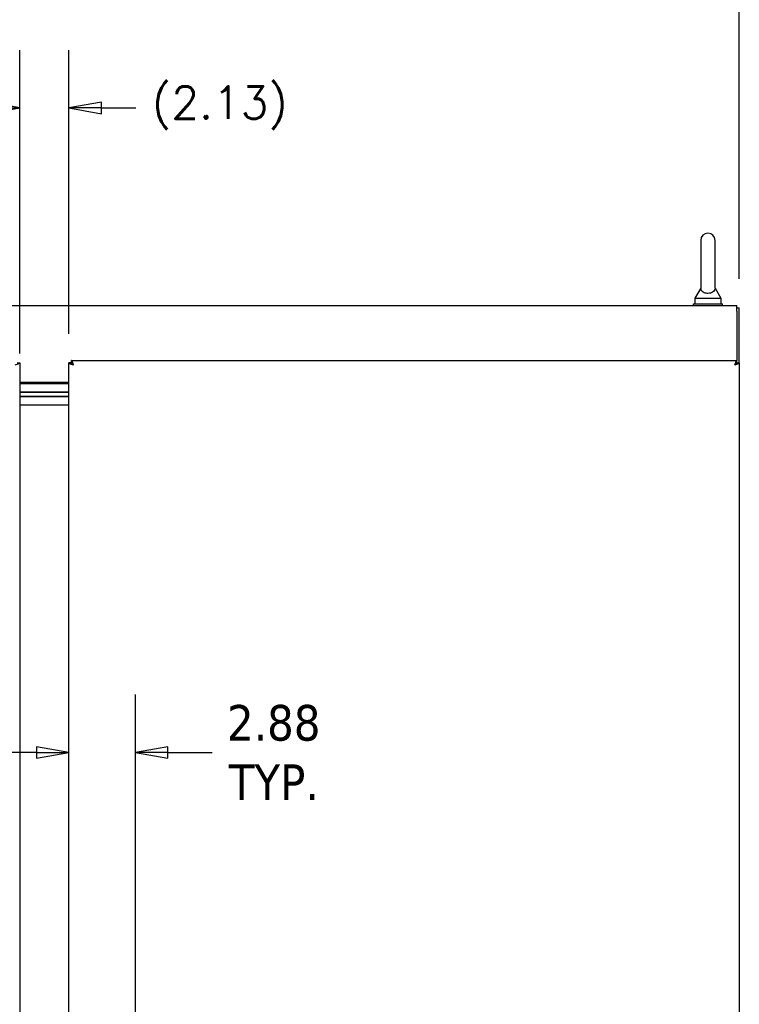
# Model space of a CAD drawing. Extents: x 807 to 1172, y 30 to 260.
# Tile 73 of 214: x 910 to 941, y 172 to 214. Entities that reach past the tile are written whole.
import ezdxf

# ---------------------------------------------------------------- set-up
doc = ezdxf.new("R2010")
doc.units = 0
doc.header["$LTSCALE"] = 4
doc.header["$MEASUREMENT"] = 0
doc.layers.get('0').update_dxf_attribs({"linetype": 'CONTINUOUS'})
doc.layers.get('DEFPOINTS').update_dxf_attribs({"linetype": 'CONTINUOUS'})
doc.styles.add('ROMANS', font='romans.shx')
doc.dimstyles.new('Default (ANSI)', dxfattribs={"dimscale": 20, "dimtxt": 0.07, "dimasz": 0.07, "dimexe": 0.125, "dimexo": 0.0625, "dimgap": 0.031496, "dimtad": 0, "dimtih": 1, "dimtoh": 1, "dimrnd": 1e-08, "dimzin": 0, "dimdsep": 46, "dimtxsty": 'ROMANS', "dimblk": 'Filled-1', "dimcen": 0.09, "dimdle": 0.393701, "dimclrd": 256, "dimclre": 256, "dimclrt": 256, "dimadec": 0, "dimazin": 0, "dimtfac": 0.928571, "dimtofl": 0, "dimtmove": 0, "dimatfit": 3, "dimfxl": 1, "dimtolj": 1, "dimtzin": 0, "dimlwd": -1, "dimlwe": -1, "dimarcsym": 0})

# ---------------------------------------------------------------- blocks, each defined once
blk = doc.blocks.new('Filled-1')
at = {"color": 0}
for p, q in [((0, 0), (-1, 0.179)), ((-1, 0.179), (-1, -0.179)), ((-1, 0), (0, 0)), ((-1, -0.179), (0, 0))]:
    blk.add_line(p, q, dxfattribs=at)
at = {"color": 0, "flags": 128}
blk.add_lwpolyline([(-1, -0.179), (0, 0), (-1, 0.179), (-1, -0.179)], dxfattribs=at)
at = {"color": 0}
blk.add_solid([(-1, -0.179), (0, 0), (-1, 0.179), (-1, -0.179)], dxfattribs=at)
blk = doc.blocks.new('*D71')
at = {"transparency": 16777216}
for p, q in [((914.97, 168.986), (914.97, 184.968)), ((910.695, 182.468), (909.295, 182.468)), ((916.37, 182.468), (918.29, 182.468))]:
    blk.add_line(p, q, dxfattribs=at)
at = {"layer": 'DEFPOINTS', "color": 0, "transparency": 16777216}
for p in [(912.095, 199.319), (914.97, 182.468), (914.97, 167.736)]:
    blk.add_point(p, dxfattribs=at)
at = {"transparency": 16777216, "xscale": 1.400000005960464, "yscale": 1.400000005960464, "zscale": 1.400000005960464}
blk.add_blockref('Filled-1', (912.095, 182.468), dxfattribs=at)
at = {"transparency": 16777216, "xscale": 1.400000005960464, "yscale": 1.400000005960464, "zscale": 1.400000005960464, "rotation": 180}
blk.add_blockref('Filled-1', (914.97, 182.468), dxfattribs=at)
at = {"transparency": 16777216, "insert": (920.954, 182.468), "char_height": 1.4, "attachment_point": 5, "style": 'ROMANS'}
blk.add_mtext('\\A1;\\fTahoma|b0|i0;\\H1.5400;2.88\\P\\fTahoma|b0|i0;\\H1.5400;TYP.', dxfattribs=at)
blk = doc.blocks.new('*D75')
at = {"transparency": 16777216}
for p, q in [((880.966, 202.945), (880.966, 219.674)), ((941.091, 202.945), (941.091, 219.674)), ((882.366, 217.174), (904.333, 217.174)), ((939.691, 217.174), (916.777, 217.174))]:
    blk.add_line(p, q, dxfattribs=at)
at = {"layer": 'DEFPOINTS', "color": 0, "transparency": 16777216}
for p in [(941.091, 217.174), (880.966, 201.695), (941.091, 201.695)]:
    blk.add_point(p, dxfattribs=at)
at = {"transparency": 16777216, "xscale": 1.400000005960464, "yscale": 1.400000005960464, "zscale": 1.400000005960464, "rotation": 180}
blk.add_blockref('Filled-1', (880.966, 217.174), dxfattribs=at)
at = {"transparency": 16777216, "xscale": 1.400000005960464, "yscale": 1.400000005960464, "zscale": 1.400000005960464}
blk.add_blockref('Filled-1', (941.091, 217.174), dxfattribs=at)
at = {"transparency": 16777216, "insert": (910.555, 217.174), "char_height": 1.4, "attachment_point": 5, "style": 'ROMANS'}
blk.add_mtext('\\A1;\\fTahoma|b0|i0;\\H1.5400;60.13\\P\\fTahoma|b0|i0;\\H1.5400;TUB WIDTH', dxfattribs=at)
blk = doc.blocks.new('*D78')
at = {"transparency": 16777216}
for p, q in [((880.962, 200.569), (880.962, 212.838)), ((909.962, 199.726), (909.962, 212.838)), ((882.362, 210.338), (888.158, 210.338)), ((908.562, 210.338), (902.32, 210.338))]:
    blk.add_line(p, q, dxfattribs=at)
at = {"layer": 'DEFPOINTS', "color": 0, "transparency": 16777216}
for p in [(880.962, 210.338), (880.962, 199.319), (909.962, 198.476)]:
    blk.add_point(p, dxfattribs=at)
at = {"transparency": 16777216, "xscale": 1.400000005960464, "yscale": 1.400000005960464, "zscale": 1.400000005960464, "rotation": 180}
blk.add_blockref('Filled-1', (880.962, 210.338), dxfattribs=at)
at = {"transparency": 16777216, "xscale": 1.400000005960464, "yscale": 1.400000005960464, "zscale": 1.400000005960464}
blk.add_blockref('Filled-1', (909.962, 210.338), dxfattribs=at)
at = {"transparency": 16777216, "insert": (895.239, 210.338), "char_height": 1.4, "attachment_point": 5, "style": 'ROMANS'}
blk.add_mtext('\\A1;\\fTahoma|b0|i0;\\H1.5400;29.00 (2 PL.)\\P\\fTahoma|b0|i0;\\H1.5400;DOOR WIDTH', dxfattribs=at)
blk = doc.blocks.new('*D85')
at = {"transparency": 16777216}
for p, q in [((909.962, 200.569), (909.962, 212.838)), ((912.095, 200.569), (912.095, 212.838)), ((908.562, 210.338), (907.162, 210.338)), ((913.495, 210.338), (914.992, 210.338))]:
    blk.add_line(p, q, dxfattribs=at)
at = {"layer": 'DEFPOINTS', "color": 0, "transparency": 16777216}
for p in [(909.962, 210.338), (909.962, 199.319), (912.095, 199.319)]:
    blk.add_point(p, dxfattribs=at)
at = {"transparency": 16777216, "xscale": 1.400000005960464, "yscale": 1.400000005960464, "zscale": 1.400000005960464}
blk.add_blockref('Filled-1', (909.962, 210.338), dxfattribs=at)
at = {"transparency": 16777216, "xscale": 1.400000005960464, "yscale": 1.400000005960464, "zscale": 1.400000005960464, "rotation": 180}
blk.add_blockref('Filled-1', (912.095, 210.338), dxfattribs=at)
at = {"transparency": 16777216, "insert": (918.622, 210.338), "char_height": 1.4, "attachment_point": 5, "style": 'ROMANS'}
blk.add_mtext('\\A1;(2.13)', dxfattribs=at)

msp = doc.modelspace()

# ---------------------------------------------------------------- linework, layer by layer
for p, q in [((939.427, 204.611), (939.427, 202.551)), ((940.047, 202.551), (940.047, 204.611)), ((939.427, 202.551), (939.177, 202.111)), ((940.047, 202.551), (940.297, 202.111)), ((881.07, 201.799), (940.987, 201.799)), ((939.112, 201.861), (940.362, 201.861)), ((939.112, 201.799), (939.112, 201.861)), ((939.177, 202.111), (940.297, 202.111)), ((939.177, 202.111), (939.177, 201.861)), ((940.297, 202.111), (940.297, 201.861)), ((940.362, 201.799), (940.362, 201.861)), ((940.987, 201.554), (940.987, 201.799)), ((940.987, 201.695), (941.091, 201.695)), ((940.987, 201.554), (940.987, 199.424)), ((941.091, 199.319), (941.091, 201.695)), ((909.858, 199.319), (909.962, 199.319)), ((909.962, 199.319), (909.962, 136.154)), ((912.199, 199.319), (912.095, 199.319)), ((912.095, 136.154), (912.095, 199.319)), ((912.2, 199.32), (912.2, 199.424)), ((912.2, 199.424), (940.99, 199.424)), ((940.987, 199.32), (940.987, 199.302)), ((940.99, 199.32), (940.99, 199.424)), ((940.991, 199.319), (941.095, 199.319)), ((941.095, 199.319), (941.095, 136.154)), ((909.962, 198.476), (912.095, 198.476)), ((909.962, 198.424), (912.095, 198.424)), ((912.095, 198.049), (909.962, 198.049)), ((909.962, 198.049), (912.095, 198.049)), ((909.962, 197.861), (912.095, 197.861)), ((912.095, 197.861), (909.962, 197.861)), ((912.095, 197.486), (909.962, 197.486))]:
    msp.add_line(p, q)
msp.add_arc((939.737, 204.611), 0.31, 0, 180)
for points, knots in [([(940.047, 202.551), (940.047, 202.551), (940.047, 202.548), (940.046, 202.526), (940.044, 202.506), (940.026, 202.454), (940.007, 202.424), (939.956, 202.378), (939.928, 202.36), (939.867, 202.335), (939.835, 202.326), (939.77, 202.317), (939.737, 202.316), (939.674, 202.32), (939.644, 202.325), (939.587, 202.342), (939.56, 202.354), (939.51, 202.384), (939.488, 202.403), (939.449, 202.452), (939.438, 202.481), (939.428, 202.523), (939.427, 202.542), (939.427, 202.55), (939.427, 202.551), (939.427, 202.551)], [0, 0, 0, 0, 0.062924, 0.062924, 0.1490706, 0.1490706, 0.2561051, 0.2561051, 0.336116, 0.336116, 0.4032822, 0.4032822, 0.4653693, 0.4653693, 0.5256471, 0.5256471, 0.5914337, 0.5914337, 0.6707937, 0.6707937, 0.7825907, 0.7825907, 0.8847232, 0.8847232, 0.9142381, 0.9142381, 0.9142381, 0.9142381]), ([(909.764, 199.226), (909.826, 199.245), (909.887, 199.263), (909.923, 199.282), (909.948, 199.294), (909.962, 199.307), (909.962, 199.319)], [0, 0, 0, 0, 0.935327, 0.935327, 0.935327, 1.570796, 1.570796, 1.570796, 1.570796]), ([(912.095, 199.319), (912.095, 199.301), (912.126, 199.282), (912.175, 199.264), (912.209, 199.251), (912.251, 199.239), (912.293, 199.226)], [0, 0, 0, 0, 0.935327, 0.935327, 0.935327, 1.570796, 1.570796, 1.570796, 1.570796]), ([(912.293, 199.226), (912.258, 199.248), (912.223, 199.271), (912.208, 199.293), (912.202, 199.302), (912.199, 199.31), (912.199, 199.319)], [0, 0, 0, 0, 1.127197, 1.127197, 1.127197, 1.570796, 1.570796, 1.570796, 1.570796]), ([(912.293, 199.226), (912.274, 199.288), (912.256, 199.349), (912.237, 199.385), (912.225, 199.41), (912.212, 199.424), (912.2, 199.424)], [0, 0, 0, 0, 0.935327, 0.935327, 0.935327, 1.570796, 1.570796, 1.570796, 1.570796]), ([(912.293, 199.226), (912.271, 199.261), (912.248, 199.296), (912.226, 199.311), (912.217, 199.317), (912.209, 199.32), (912.2, 199.32)], [0, 0, 0, 0, 1.127197, 1.127197, 1.127197, 1.570796, 1.570796, 1.570796, 1.570796]), ([(940.99, 199.424), (940.972, 199.424), (940.953, 199.393), (940.935, 199.344), (940.922, 199.31), (940.91, 199.268), (940.897, 199.226)], [0, 0, 0, 0, 0.935327, 0.935327, 0.935327, 1.570796, 1.570796, 1.570796, 1.570796]), ([(940.897, 199.226), (940.92, 199.261), (940.942, 199.296), (940.964, 199.311), (940.973, 199.317), (940.982, 199.32), (940.99, 199.32)], [0, 0, 0, 0, 1.127197, 1.127197, 1.127197, 1.570796, 1.570796, 1.570796, 1.570796]), ([(940.897, 199.226), (940.959, 199.245), (941.02, 199.263), (941.056, 199.282), (941.081, 199.294), (941.095, 199.307), (941.095, 199.319)], [0, 0, 0, 0, 0.935327, 0.935327, 0.935327, 1.570796, 1.570796, 1.570796, 1.570796]), ([(940.897, 199.226), (940.933, 199.248), (940.967, 199.271), (940.982, 199.293), (940.988, 199.302), (940.991, 199.31), (940.991, 199.319)], [0, 0, 0, 0, 1.127197, 1.127197, 1.127197, 1.570796, 1.570796, 1.570796, 1.570796])]:
    msp.add_open_spline(points, degree=3, knots=knots)

# ---------------------------------------------------------------- dimensions: what is measured, and where the dimension line sits
for base, p1, p2, text, override, picture, middle in [((941.091100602, 217.173568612), (880.966100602, 201.694887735), (941.091100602, 201.694887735), '\\fTahoma|b0|i0;\\H1.5400;<>\\P\\fTahoma|b0|i0;\\H1.5400;TUB WIDTH', {"dimgap": 0.031496, "dimtih": 0, "dimtoh": 0, "dimdec": 2, "dimtol": 0, "dimlim": 0, "dimtp": 0, "dimtm": 0, "dimtdec": 2, "dimatfit": 1}, '*D75', (910.555066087, 217.173568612)), ((880.962, 210.338), (909.962, 198.476), (880.962, 199.319), '\\fTahoma|b0|i0;\\H1.5400;<> (2 PL.)\\P\\fTahoma|b0|i0;\\H1.5400;DOOR WIDTH', {"dimgap": 0.031496, "dimtih": 0, "dimtoh": 0, "dimdec": 2, "dimtol": 0, "dimlim": 0, "dimtp": 0, "dimtm": 0, "dimtdec": 2, "dimatfit": 1}, '*D78', (895.239, 210.338)), ((914.97010061, 182.46814031), (912.0951006, 199.31918063), (914.97010061, 167.73637966), '\\fTahoma|b0|i0;\\H1.5400;<>\\P\\fTahoma|b0|i0;\\H1.5400;TYP.', {"dimgap": 0.031496, "dimtih": 0, "dimtoh": 0, "dimdec": 2, "dimse1": 1, "dimtol": 0, "dimlim": 0, "dimtp": 0, "dimtm": 0, "dimtdec": 2, "dimatfit": 1}, '*D71', (920.95429351, 182.46814031))]:
    dim = msp.add_linear_dim(base=base, p1=p1, p2=p2, angle=180, text=text, dimstyle='Default (ANSI)', override=override)
    dim.commit()
    dim.dimension.update_dxf_attribs({"geometry": picture, "text_midpoint": middle, "dimtype": 160})
dim = msp.add_linear_dim(base=(909.962, 210.338), p1=(912.095, 199.319), p2=(909.962, 199.319), text='(<>)', dimstyle='Default (ANSI)', override={"dimgap": 0.031496, "dimtih": 0, "dimtoh": 0, "dimdec": 2, "dimtol": 0, "dimlim": 0, "dimtp": 0, "dimtm": 0, "dimtdec": 2, "dimatfit": 1})
dim.commit()
dim.dimension.update_dxf_attribs({"geometry": '*D85', "text_midpoint": (918.622, 210.338), "dimtype": 160})

doc.saveas('drawing.dxf')
